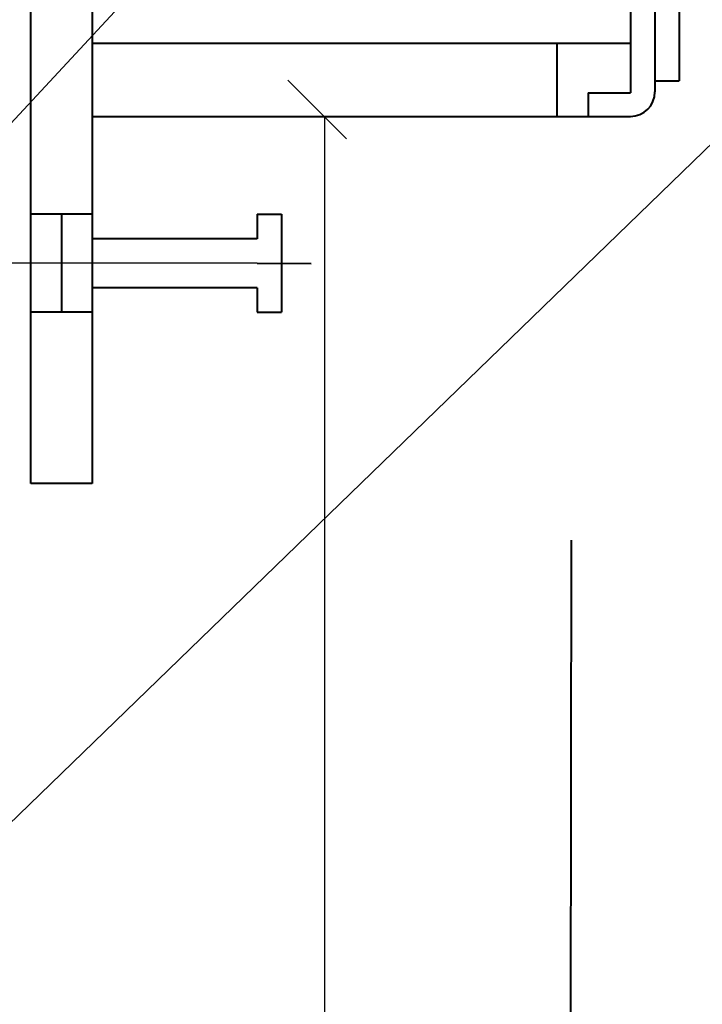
# Model space of a CAD drawing. Header units: millimetres. Extents: x -3143211 to -2549809, y 1060331 to 1394375.
# Tile 80 of 145: x -3018284 to -3016276, y 1106469 to 1109367. Entities that reach past the tile are written whole.
import ezdxf

# ---------------------------------------------------------------- set-up
doc = ezdxf.new("R2010")
doc.units = ezdxf.units.MM
for name, color, linetype in [('8', 2, 'Continuous'), ('PUMP', 1, 'Continuous'), ('размер', 34, 'Continuous')]:
    doc.layers.add(name, color=color, linetype=linetype)

msp = doc.modelspace()

# ---------------------------------------------------------------- linework, layer by layer
at = {"lineweight": 40}
for p, q in [((-3016415.72051, 1112012.3951), (-3016415.72051, 1109153.83963)), ((-3016343.72051, 1112033.83963), (-3016343.72051, 1109186.7501)), ((-3016487.72051, 1111997.50235), (-3016487.72051, 1109151.38291)), ((-3018251.72051, 1108001.83963), (-3018251.72051, 1110521.83963)), ((-3018071.72051, 1110521.83963), (-3018071.72051, 1108001.83963)), ((-3018071.72051, 1109297.83963), (-3016487.72051, 1109297.83963)), ((-3016703.72051, 1109297.83963), (-3016703.72051, 1109081.83963)), ((-3016416.92487, 1109186.7501), (-3016343.72051, 1109186.7501)), ((-3016706.10906, 1109151.38291), (-3016703.72051, 1109151.38291)), ((-3016611.68172, 1109151.38291), (-3016611.68172, 1109081.83963)), ((-3016611.68172, 1109151.38291), (-3016487.74555, 1109151.38291)), ((-3018071.72051, 1109081.83963), (-3016703.72051, 1109081.83963)), ((-3016703.72051, 1109081.83963), (-3016487.72051, 1109081.83963)), ((-3018071.72051, 1108793.83963), (-3018251.72051, 1108793.83963)), ((-3018161.72051, 1108793.83963), (-3018161.72051, 1108505.83963)), ((-3017585.72051, 1108793.83963), (-3017513.72051, 1108793.83963)), ((-3017585.72051, 1108793.83963), (-3017585.72051, 1108721.83963)), ((-3017513.72051, 1108793.83963), (-3017513.72051, 1108505.83963)), ((-3017585.72051, 1108721.83963), (-3018071.72051, 1108721.83963)), ((-3017585.72051, 1108649.83963), (-3017426.70239, 1108649.49687)), ((-3017585.72051, 1108577.83963), (-3018071.72051, 1108577.83963)), ((-3017585.72051, 1108577.83963), (-3017585.72051, 1108505.83963)), ((-3018071.72051, 1108505.83963), (-3018251.72051, 1108505.83963)), ((-3017585.72051, 1108505.83963), (-3017513.72051, 1108505.83963)), ((-3018071.72051, 1108001.83963), (-3018251.72051, 1108001.83963)), ((-3016670.75483, 1100743.81797), (-3016661.20286, 1107834.52824))]:
    msp.add_line(p, q, dxfattribs=at)
at = {"color": 188, "linetype": 'ByBlock'}
for p, q in [((-3017322.54113, 1109016.19822), (-3017495.34113, 1109188.99822)), ((-3017981.72051, 1109081.83963), (-3017021.1416, 1109081.83963))]:
    msp.add_line(p, q, dxfattribs=at)
at = {"lineweight": 40}
msp.add_arc((-3016487.72051, 1109153.83963), 72, 270, 0, dxfattribs=at)
at = {"layer": '8', "color": 188}
msp.add_line((-3017585.72051, 1108649.83963), (-3018590.89346, 1108649.83963), dxfattribs=at)
at = {"layer": 'Defpoints', "color": 188, "linetype": 'ByBlock'}
for p in [(-3018071.72051, 1109081.83963), (-3017280.3416, 1109081.83963)]:
    msp.add_point(p, dxfattribs=at)
at = {"layer": 'PUMP', "color": 188}
for p, q in [((-3019531.16706, 1107748.9036), (-3015111.38381, 1112502.89735)), ((-3018681.2087, 1106645.29811), (-3015876.34693, 1109363.39363))]:
    msp.add_line(p, q, dxfattribs=at)
at = {"layer": 'размер', "color": 188}
for p, q in [((-3017286.3416, 1109081.83963), (-3017404.56321, 1109081.83963)), ((-3017387.28321, 1109081.83963), (-3017387.28321, 1099779.09826))]:
    msp.add_line(p, q, dxfattribs=at)

doc.saveas('drawing.dxf')
